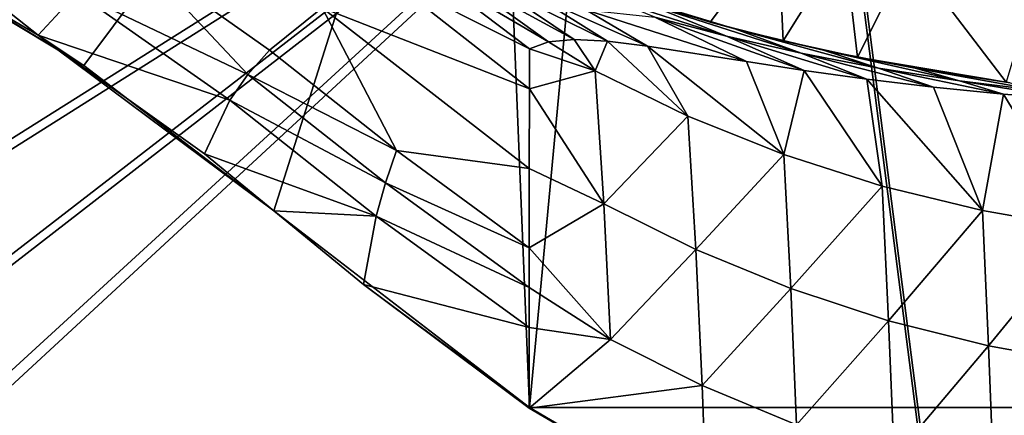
# Model space of a CAD drawing. Header units: metres. Extents: x -904 to 0, y -908 to 0.
# Tile 69 of 158: x -675 to -500, y -209 to -139. Entities that reach past the tile are written whole.
import ezdxf

# ---------------------------------------------------------------- set-up
doc = ezdxf.new("R2010")
doc.units = ezdxf.units.M

msp = doc.modelspace()

# ---------------------------------------------------------------- linework, layer by layer
at = {"layer": 'top'}
for points in [[(-570.15863, -58.565701, 661.240173), (-309.111755, -207.702347, 657.334961), (-309.819092, -35.76218, 661.837402)], [(-699.573181, -124.930893, 659.502441), (-663.146606, -147.079544, 658.922424), (-590.518311, -49.992722, 661.435425)], [(-590.518311, -49.992722, 661.435425), (-663.146606, -147.079544, 658.922424), (-629.467651, -172.820374, 658.248413)], [(-629.467651, -172.820374, 658.248413), (-584.097839, -207.702347, 657.334961), (-590.518311, -49.992722, 661.435425)], [(-590.518311, -49.992722, 661.435425), (-584.097839, -207.702347, 657.334961), (-570.15863, -58.565701, 661.240173)], [(-570.15863, -58.565701, 661.240173), (-584.097839, -207.702347, 657.334961), (-309.111755, -207.702347, 657.334961)], [(-671.265503, -141.673218, 627.740967), (-702.585693, -123.329681, 627.740967), (-698.339539, -120.294052, 597.428589)], [(-671.265503, -141.673218, 627.740967), (-698.339539, -120.294052, 597.428589), (-664.326416, -134.21666, 569.149597)], [(-699.573181, -124.930893, 659.502441), (-702.585693, -123.329681, 627.740967), (-663.146606, -147.079544, 658.922424)], [(-702.585693, -123.329681, 627.740967), (-671.265503, -141.673218, 627.740967), (-663.146606, -147.079544, 658.922424)], [(-577.790833, -131.438873, 258.708527), (-539.974182, -123.297417, 262.510101), (-552.023254, -139.421677, 263.891205)], [(-539.974182, -123.297417, 262.510101), (-539.092896, -142.723526, 266.041656), (-552.023254, -139.421677, 263.891205)], [(-539.974182, -123.297417, 262.510101), (-528.297913, -125.377029, 262.801697), (-539.092896, -142.723526, 266.041656)], [(-528.297913, -125.377029, 262.801697), (-525.925171, -145.619431, 266.058258), (-539.092896, -142.723526, 266.041656)], [(-528.297913, -125.377029, 262.801697), (-516.826599, -127.415276, 260.486267), (-525.925171, -145.619431, 266.058258)], [(-516.826599, -127.415276, 260.486267), (-499.544373, -150.04425, 260.502655), (-525.925171, -145.619431, 266.058258)], [(-516.826599, -127.415276, 260.486267), (-493.72522, -130.671524, 255.91658), (-499.544373, -150.04425, 260.502655)], [(-653.673157, -127.735252, 511.214691), (-634.043091, -148.667786, 542.536072), (-664.326416, -134.21666, 569.149597)], [(-653.673157, -127.735252, 511.214691), (-620.856812, -136.832703, 458.078735), (-630.236084, -144.366135, 514.270203)], [(-653.673157, -127.735252, 511.214691), (-630.236084, -144.366135, 514.270203), (-634.043091, -148.667786, 542.536072)], [(-609.359802, -131.420776, 402.52121), (-602.984314, -129.813568, 375.061127), (-584.100098, -144.099457, 380.917175)], [(-584.100098, -144.099457, 380.917175), (-602.984314, -129.813568, 375.061127), (-580.753479, -142.869049, 367.025482)], [(-602.984314, -129.813568, 375.061127), (-597.304688, -130.963715, 361.993378), (-580.753479, -142.869049, 367.025482)], [(-580.753479, -142.869049, 367.025482), (-597.304688, -130.963715, 361.993378), (-576.146545, -142.47287, 353.579407)], [(-597.304688, -130.963715, 361.993378), (-590.617188, -132.716324, 349.436768), (-576.146545, -142.47287, 353.579407)], [(-620.856812, -136.832703, 458.078735), (-609.359802, -131.420776, 402.52121), (-584.122314, -151.214691, 409.540894)], [(-584.122314, -151.214691, 409.540894), (-609.359802, -131.420776, 402.52121), (-584.100098, -144.099457, 380.917175)], [(-576.146545, -142.47287, 353.579407), (-590.617188, -132.716324, 349.436768), (-570.279907, -142.780502, 340.782104)], [(-590.617188, -132.716324, 349.436768), (-582.875244, -134.845444, 337.476624), (-570.279907, -142.780502, 340.782104)], [(-547.658203, -140.587769, 286.883636), (-577.790833, -131.438873, 258.708527), (-552.023254, -139.421677, 263.891205)], [(-547.658203, -140.587769, 286.883636), (-563.126648, -136.215088, 294.121613), (-577.790833, -131.438873, 258.708527)], [(-637.238647, -153.212677, 570.882935), (-671.265503, -141.673218, 627.740967), (-664.326416, -134.21666, 569.149597)], [(-664.326416, -134.21666, 569.149597), (-634.043091, -148.667786, 542.536072), (-637.238647, -153.212677, 570.882935)], [(-570.279907, -142.780502, 340.782104), (-582.875244, -134.845444, 337.476624), (-563.186096, -143.6409, 328.786133)], [(-582.875244, -134.845444, 337.476624), (-574.105713, -137.239517, 326.225525), (-563.186096, -143.6409, 328.786133)], [(-563.126648, -136.215088, 294.121613), (-549.1828, -141.859467, 296.390076), (-570.124023, -135.070999, 303.28363)], [(-549.1828, -141.859467, 296.390076), (-561.843201, -138.523758, 304.738495), (-570.124023, -135.070999, 303.28363)], [(-547.658203, -140.587769, 286.883636), (-535.920593, -144.884628, 288.835999), (-563.126648, -136.215088, 294.121613)], [(-535.920593, -144.884628, 288.835999), (-549.1828, -141.859467, 296.390076), (-563.126648, -136.215088, 294.121613)], [(-620.856812, -136.832703, 458.078735), (-607.668091, -162.161316, 517.240845), (-630.236084, -144.366135, 514.270203)], [(-607.668091, -162.161316, 517.240845), (-620.856812, -136.832703, 458.078735), (-584.135437, -165.334106, 465.538879)], [(-584.135437, -165.334106, 465.538879), (-620.856812, -136.832703, 458.078735), (-584.122314, -151.214691, 409.540894)], [(-563.186096, -143.6409, 328.786133), (-574.105713, -137.239517, 326.225525), (-545.620605, -146.385208, 307.643341)], [(-574.105713, -137.239517, 326.225525), (-561.843201, -138.523758, 304.738495), (-545.620605, -146.385208, 307.643341)], [(-545.620605, -146.385208, 307.643341), (-561.843201, -138.523758, 304.738495), (-535.35321, -147.961548, 298.649811)], [(-561.843201, -138.523758, 304.738495), (-549.1828, -141.859467, 296.390076), (-535.35321, -147.961548, 298.649811)], [(-539.092896, -142.723526, 266.041656), (-547.658203, -140.587769, 286.883636), (-552.023254, -139.421677, 263.891205)], [(-531.978394, -144.345947, 279.853455), (-522.186035, -147.528091, 281.959869), (-547.658203, -140.587769, 286.883636)], [(-522.186035, -147.528091, 281.959869), (-535.920593, -144.884628, 288.835999), (-547.658203, -140.587769, 286.883636)], [(-531.978394, -144.345947, 279.853455), (-547.658203, -140.587769, 286.883636), (-539.092896, -142.723526, 266.041656)], [(-641.753601, -162.767349, 627.740967), (-671.265503, -141.673218, 627.740967), (-637.238647, -153.212677, 570.882935)], [(-663.146606, -147.079544, 658.922424), (-671.265503, -141.673218, 627.740967), (-629.467651, -172.820374, 658.248413)], [(-671.265503, -141.673218, 627.740967), (-641.753601, -162.767349, 627.740967), (-629.467651, -172.820374, 658.248413)], [(-572.426941, -148.044662, 367.958038), (-584.100098, -144.099457, 380.917175), (-580.753479, -142.869049, 367.025482)], [(-580.753479, -142.869049, 367.025482), (-576.146545, -142.47287, 353.579407), (-572.426941, -148.044662, 367.958038)], [(-576.146545, -142.47287, 353.579407), (-570.279907, -142.780502, 340.782104), (-572.426941, -148.044662, 367.958038)], [(-572.426941, -148.044662, 367.958038), (-570.279907, -142.780502, 340.782104), (-556.010681, -156.054871, 365.60202)], [(-570.279907, -142.780502, 340.782104), (-563.186096, -143.6409, 328.786133), (-556.010681, -156.054871, 365.60202)], [(-535.35321, -147.961548, 298.649811), (-549.1828, -141.859467, 296.390076), (-524.248291, -149.511566, 290.776733)], [(-549.1828, -141.859467, 296.390076), (-535.920593, -144.884628, 288.835999), (-524.248291, -149.511566, 290.776733)], [(-525.925171, -145.619431, 266.058258), (-531.978394, -144.345947, 279.853455), (-539.092896, -142.723526, 266.041656)], [(-630.236084, -144.366135, 514.270203), (-607.668091, -162.161316, 517.240845), (-634.043091, -148.667786, 542.536072)], [(-584.122314, -151.214691, 409.540894), (-584.100098, -144.099457, 380.917175), (-572.426941, -148.044662, 367.958038)], [(-556.010681, -156.054871, 365.60202), (-563.186096, -143.6409, 328.786133), (-539.008423, -162.858704, 363.571381)], [(-563.186096, -143.6409, 328.786133), (-545.620605, -146.385208, 307.643341), (-539.008423, -162.858704, 363.571381)], [(-524.248291, -149.511566, 290.776733), (-535.920593, -144.884628, 288.835999), (-512.426392, -150.941452, 284.060791)], [(-535.920593, -144.884628, 288.835999), (-522.186035, -147.528091, 281.959869), (-512.426392, -150.941452, 284.060791)], [(-515.712585, -147.547882, 274.023407), (-507.848602, -149.788101, 276.275269), (-531.978394, -144.345947, 279.853455)], [(-507.848602, -149.788101, 276.275269), (-522.186035, -147.528091, 281.959869), (-531.978394, -144.345947, 279.853455)], [(-525.925171, -145.619431, 266.058258), (-515.712585, -147.547882, 274.023407), (-531.978394, -144.345947, 279.853455)], [(-539.008423, -162.858704, 363.571381), (-545.620605, -146.385208, 307.643341), (-535.35321, -147.961548, 298.649811)], [(-499.544373, -150.04425, 260.502655), (-498.847473, -150.136658, 269.846283), (-525.925171, -145.619431, 266.058258)], [(-498.847473, -150.136658, 269.846283), (-515.712585, -147.547882, 274.023407), (-525.925171, -145.619431, 266.058258)], [(-570.910645, -171.591873, 457.90506), (-584.122314, -151.214691, 409.540894), (-572.426941, -148.044662, 367.958038)], [(-572.426941, -148.044662, 367.958038), (-556.010681, -156.054871, 365.60202), (-570.910645, -171.591873, 457.90506)], [(-539.008423, -162.858704, 363.571381), (-535.35321, -147.961548, 298.649811), (-521.543457, -168.44548, 361.87027)], [(-535.35321, -147.961548, 298.649811), (-524.248291, -149.511566, 290.776733), (-521.543457, -168.44548, 361.87027)], [(-512.426392, -150.941452, 284.060791), (-522.186035, -147.528091, 281.959869), (-499.996185, -152.17923, 278.52475)], [(-522.186035, -147.528091, 281.959869), (-507.848602, -149.788101, 276.275269), (-499.996185, -152.17923, 278.52475)], [(-498.847473, -150.136658, 269.846283), (-492.959351, -151.613037, 272.019043), (-515.712585, -147.547882, 274.023407)], [(-492.959351, -151.613037, 272.019043), (-507.848602, -149.788101, 276.275269), (-515.712585, -147.547882, 274.023407)], [(-634.043091, -148.667786, 542.536072), (-609.64032, -167.89682, 544.911438), (-637.238647, -153.212677, 570.882935)], [(-607.668091, -162.161316, 517.240845), (-609.64032, -167.89682, 544.911438), (-634.043091, -148.667786, 542.536072)], [(-521.543457, -168.44548, 361.87027), (-524.248291, -149.511566, 290.776733), (-503.722931, -172.812347, 360.500519)], [(-524.248291, -149.511566, 290.776733), (-512.426392, -150.941452, 284.060791), (-503.722931, -172.812347, 360.500519)], [(-499.996185, -152.17923, 278.52475), (-507.848602, -149.788101, 276.275269), (-487.071533, -153.176376, 274.191895)], [(-507.848602, -149.788101, 276.275269), (-492.959351, -151.613037, 272.019043), (-487.071533, -153.176376, 274.191895)], [(-570.910645, -171.591873, 457.90506), (-584.135437, -165.334106, 465.538879), (-584.122314, -151.214691, 409.540894)], [(-503.722931, -172.812347, 360.500519), (-512.426392, -150.941452, 284.060791), (-499.996185, -152.17923, 278.52475)], [(-611.306091, -173.768661, 572.546082), (-641.753601, -162.767349, 627.740967), (-637.238647, -153.212677, 570.882935)], [(-637.238647, -153.212677, 570.882935), (-609.64032, -167.89682, 544.911438), (-611.306091, -173.768661, 572.546082)], [(-503.722931, -172.812347, 360.500519), (-499.996185, -152.17923, 278.52475), (-485.631287, -175.956299, 359.463715)], [(-485.631287, -175.956299, 359.463715), (-499.996185, -152.17923, 278.52475), (-487.071533, -153.176376, 274.191895)], [(-556.010681, -156.054871, 365.60202), (-554.612061, -179.684158, 455.527649), (-570.910645, -171.591873, 457.90506)], [(-554.612061, -179.684158, 455.527649), (-556.010681, -156.054871, 365.60202), (-539.008423, -162.858704, 363.571381)], [(-609.64032, -167.89682, 544.911438), (-607.668091, -162.161316, 517.240845), (-584.149536, -179.400757, 520.315796)], [(-584.149536, -179.400757, 520.315796), (-607.668091, -162.161316, 517.240845), (-584.135437, -165.334106, 465.538879)], [(-629.467896, -172.820663, 627.740967), (-641.753601, -162.767349, 627.740967), (-611.306091, -173.768661, 572.546082)], [(-629.467651, -172.820374, 658.248413), (-641.753601, -162.767349, 627.740967), (-629.467896, -172.820663, 627.740967)], [(-537.747192, -186.605759, 453.466003), (-554.612061, -179.684158, 455.527649), (-539.008423, -162.858704, 363.571381)], [(-539.008423, -162.858704, 363.571381), (-521.543457, -168.44548, 361.87027), (-537.747192, -186.605759, 453.466003)], [(-584.149536, -179.400757, 520.315796), (-584.135437, -165.334106, 465.538879), (-570.910645, -171.591873, 457.90506)], [(-611.306091, -173.768661, 572.546082), (-609.64032, -167.89682, 544.911438), (-584.156982, -186.453262, 547.38147)], [(-584.156982, -186.453262, 547.38147), (-609.64032, -167.89682, 544.911438), (-584.149536, -179.400757, 520.315796)], [(-521.543457, -168.44548, 361.87027), (-520.405273, -192.322754, 451.730347), (-537.747192, -186.605759, 453.466003)], [(-520.405273, -192.322754, 451.730347), (-521.543457, -168.44548, 361.87027), (-503.722931, -172.812347, 360.500519)], [(-629.467651, -172.820374, 658.248413), (-629.467896, -172.820663, 627.740967), (-613.554382, -185.912811, 627.740967)], [(-613.554382, -185.912811, 627.740967), (-629.467896, -172.820663, 627.740967), (-611.306091, -173.768661, 572.546082)], [(-584.097839, -207.702347, 657.334961), (-629.467651, -172.820374, 658.248413), (-584.097839, -207.702347, 656.873169)], [(-629.467651, -172.820374, 658.248413), (-613.554382, -185.912811, 627.740967), (-584.097839, -207.702347, 656.873169)], [(-569.708801, -195.64949, 547.720032), (-584.149536, -179.400757, 520.315796), (-570.910645, -171.591873, 457.90506)], [(-570.910645, -171.591873, 457.90506), (-554.612061, -179.684158, 455.527649), (-569.708801, -195.64949, 547.720032)], [(-520.405273, -192.322754, 451.730347), (-503.722931, -172.812347, 360.500519), (-502.676636, -196.809692, 450.328522)], [(-502.676636, -196.809692, 450.328522), (-503.722931, -172.812347, 360.500519), (-485.631287, -175.956299, 359.463715)], [(-613.554382, -185.912811, 627.740967), (-611.306091, -173.768661, 572.546082), (-584.164734, -193.534592, 574.283997)], [(-584.164734, -193.534592, 574.283997), (-611.306091, -173.768661, 572.546082), (-584.156982, -186.453262, 547.38147)], [(-485.631287, -175.956299, 359.463715), (-484.651855, -200.04776, 449.266541), (-502.676636, -196.809692, 450.328522)], [(-584.156982, -186.453262, 547.38147), (-584.149536, -179.400757, 520.315796), (-569.708801, -195.64949, 547.720032)], [(-554.612061, -179.684158, 455.527649), (-553.499634, -203.814163, 545.323608), (-569.708801, -195.64949, 547.720032)], [(-553.499634, -203.814163, 545.323608), (-554.612061, -179.684158, 455.527649), (-537.747192, -186.605759, 453.466003)], [(-584.181519, -207.815475, 627.740967), (-613.554382, -185.912811, 627.740967), (-584.164734, -193.534592, 574.283997)], [(-584.097839, -207.702347, 656.873169), (-613.554382, -185.912811, 627.740967), (-584.181519, -207.815475, 627.740967)], [(-584.164734, -193.534592, 574.283997), (-584.156982, -186.453262, 547.38147), (-569.708801, -195.64949, 547.720032)], [(-536.715332, -210.796417, 543.246155), (-553.499634, -203.814163, 545.323608), (-537.747192, -186.605759, 453.466003)], [(-537.747192, -186.605759, 453.466003), (-520.405273, -192.322754, 451.730347), (-536.715332, -210.796417, 543.246155)], [(-584.164734, -193.534592, 574.283997), (-569.708801, -195.64949, 547.720032), (-584.181519, -207.815475, 627.740967)], [(-536.715332, -210.796417, 543.246155), (-520.405273, -192.322754, 451.730347), (-519.435242, -216.550583, 541.500854)], [(-519.435242, -216.550583, 541.500854), (-520.405273, -192.322754, 451.730347), (-502.676636, -196.809692, 450.328522)], [(-569.708801, -195.64949, 547.720032), (-553.499634, -203.814163, 545.323608), (-584.181519, -207.815475, 627.740967)], [(-502.676636, -196.809692, 450.328522), (-501.747925, -221.046371, 540.096985), (-519.435242, -216.550583, 541.500854)], [(-484.651855, -200.04776, 449.266541), (-501.747925, -221.046371, 540.096985), (-502.676636, -196.809692, 450.328522)], [(-484.651855, -200.04776, 449.266541), (-483.749207, -224.266968, 539.0401), (-501.747925, -221.046371, 540.096985)], [(-584.181519, -207.815475, 627.740967), (-553.499634, -203.814163, 545.323608), (-552.614868, -226.295471, 627.738281)], [(-553.499634, -203.814163, 545.323608), (-536.715332, -210.796417, 543.246155), (-552.614868, -226.295471, 627.738281)], [(-552.614868, -226.295471, 656.873169), (-584.097839, -207.702347, 656.873169), (-584.181519, -207.815475, 627.740967)], [(-584.181519, -207.815475, 627.740967), (-552.614868, -226.295471, 627.738281), (-552.614868, -226.295471, 656.873169)], [(-551.595825, -226.793518, 656.835022), (-584.097839, -207.702347, 657.334961), (-552.614868, -226.295471, 656.873169)], [(-584.097839, -207.702347, 657.334961), (-584.097839, -207.702347, 656.873169), (-552.614868, -226.295471, 656.873169)], [(-584.097839, -207.702347, 657.334961), (-551.595825, -226.793518, 656.835022), (-309.111755, -207.702347, 657.334961)], [(-309.111755, -207.702347, 657.334961), (-551.595825, -226.793518, 656.835022), (-341.612823, -226.793167, 656.835022)]]:
    msp.add_3dface(points, dxfattribs=at)
at = {"layer": 'top0123458'}
for points in [[(-733.906982, -62.472473, 123.845367), (-666.961548, -66.560753, 123.738312), (-839.567505, -174.543259, 120.91069)], [(-735.815308, -64.683243, 126.788506), (-837.339233, -172.181793, 123.973557), (-667.033875, -68.613251, 126.685593)], [(-839.567505, -174.543259, 120.91069), (-666.961548, -66.560753, 123.738312), (-841.835022, -219.950729, 119.721657)], [(-666.961548, -66.560753, 123.738312), (-599.944275, -69.05455, 123.673012), (-841.835022, -219.950729, 119.721657)], [(-841.835022, -219.950729, 119.721657), (-599.944275, -69.05455, 123.673012), (-843.550476, -265.429565, 118.530746)], [(-599.944275, -69.05455, 123.673012), (-532.85614, -69.952972, 123.649483), (-843.550476, -265.429565, 118.530746)], [(-837.339233, -172.181793, 123.973557), (-839.588257, -220.131897, 122.717934), (-667.033875, -68.613251, 126.685593)], [(-667.033875, -68.613251, 126.685593), (-839.588257, -220.131897, 122.717934), (-600.154419, -70.951744, 126.624359)], [(-532.85614, -69.952972, 123.649483), (-465.701691, -69.252586, 123.667824), (-452.00235, -701.143799, 107.12117)], [(-532.85614, -69.952972, 123.649483), (-845.314697, -356.196716, 116.153923), (-844.710205, -310.88327, 117.3405)], [(-845.314697, -356.196716, 116.153923), (-532.85614, -69.952972, 123.649483), (-452.00235, -701.143799, 107.12117)], [(-843.550476, -265.429565, 118.530746), (-532.85614, -69.952972, 123.649483), (-844.710205, -310.88327, 117.3405)], [(-839.588257, -220.131897, 122.717934), (-841.194275, -266.083832, 121.514641), (-600.154419, -70.951744, 126.624359)], [(-600.154419, -70.951744, 126.624359), (-841.194275, -266.083832, 121.514641), (-533.121887, -71.79866, 126.60218)], [(-452.00235, -703.006531, 110.073418), (-466.087311, -71.13604, 126.61953), (-533.121887, -71.79866, 126.60218)], [(-533.121887, -71.79866, 126.60218), (-842.252869, -311.222351, 120.332649), (-842.808655, -357.886719, 119.110703)], [(-533.121887, -71.79866, 126.60218), (-842.808655, -357.886719, 119.110703), (-452.00235, -703.006531, 110.073418)], [(-841.194275, -266.083832, 121.514641), (-842.252869, -311.222351, 120.332649), (-533.121887, -71.79866, 126.60218)]]:
    msp.add_3dface(points, dxfattribs=at)

doc.saveas('drawing.dxf')
